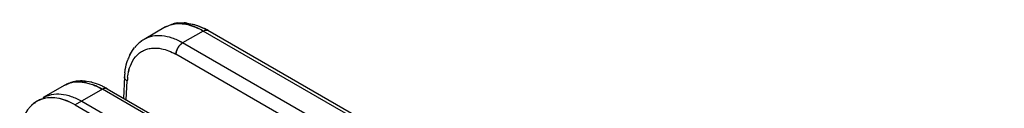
# Model space of a CAD drawing. Header units: inches. Extents: x 0 to 34, y 0 to 22.
# Tile 102 of 108: x 29.8916 to 30.9109, y 19.8774 to 19.9629. Entities that reach past the tile are written whole.
import ezdxf

# ---------------------------------------------------------------- set-up
doc = ezdxf.new("R2010")
doc.units = ezdxf.units.IN
doc.header["$LTSCALE"] = 1.87
doc.header["$MEASUREMENT"] = 0
doc.layers.get('0').update_dxf_attribs({"linetype": 'CONTINUOUS'})

msp = doc.modelspace()

# ---------------------------------------------------------------- linework, layer by layer
at = {"color": 6, "linetype": 'CONTINUOUS'}
for p, q in [((30.0505, 19.9617), (30.0508, 19.9618)), ((30.0505, 19.9617), (30.0508, 19.9618)), ((30.0558, 19.962), (30.051, 19.9615)), ((30.0648, 19.9625), (30.0704, 19.9615)), ((30.0648, 19.9625), (30.0702, 19.9615)), ((30.0649, 19.9625), (30.0704, 19.9615)), ((30.0704, 19.9615), (30.0753, 19.96)), ((30.0704, 19.9615), (30.0753, 19.96)), ((30.0427, 19.9585), (30.0204, 19.9456)), ((30.0816, 19.9543), (30.0603, 19.942)), ((31.5983, 19.0786), (30.0816, 19.9543)), ((31.6032, 19.0791), (30.0865, 19.9548)), ((31.5769, 19.0663), (30.0603, 19.942)), ((30.0051, 19.9284), (30.0077, 19.9331)), ((30.0052, 19.9285), (30.0077, 19.9331)), ((30.0077, 19.9331), (30.0106, 19.9372)), ((30.0077, 19.9331), (30.0106, 19.9372)), ((31.57, 19.0545), (30.0533, 19.9302)), ((29.9383, 19.8982), (29.916, 19.8853)), ((29.9465, 19.9015), (29.9461, 19.9014)), ((29.95, 19.9016), (29.9465, 19.9012)), ((29.9467, 19.9012), (29.95, 19.9016)), ((29.9661, 19.9012), (29.9606, 19.9022)), ((29.9655, 19.9013), (29.9606, 19.9022)), ((29.9655, 19.9013), (29.9606, 19.9022)), ((30.0001, 19.9068), (29.9989, 19.8848)), ((30.0019, 19.8831), (30.0029, 19.9026)), ((29.9772, 19.894), (29.9491, 19.8778)), ((31.4939, 19.0183), (29.9772, 19.894)), ((29.9806, 19.895), (29.9821, 19.8945)), ((29.9821, 19.8945), (31.4988, 19.0188)), ((29.9491, 19.8778), (31.3288, 19.0812)), ((29.9559, 19.8817), (31.3355, 19.0851))]:
    msp.add_line(p, q, dxfattribs=at)
for centre, radius, start, end in [((30.0583, 19.9314), 0.0312, 118.0959, 120.1541), ((30.058, 19.9321), 0.0305, 118.0986, 120.0443), ((30.0581, 19.9318), 0.0308, 116.9954, 118.099), ((30.056, 19.9343), 0.0276, 100.5524, 103.4938), ((30.0593, 19.9284), 0.0344, 97.2038, 104.7587), ((30.0594, 19.928), 0.0349, 96.6179, 104.302), ((30.0596, 19.9207), 0.0422, 82.8076, 86.9604), ((30.0346, 19.9209), 0.0285, 104.0382, 119.914), ((30.05, 19.8916), 0.073, 59.9636, 63.5297), ((30.0501, 19.8918), 0.0727, 59.966, 63.5313), ((30.0394, 19.9137), 0.0372, 133.2941, 140.6756), ((30.0384, 19.9147), 0.0358, 124.5348, 133.3719), ((30.0381, 19.915), 0.0354, 123.8956, 133.2735), ((30.0375, 19.9159), 0.0343, 120.0596, 124.4854), ((30.0256, 19.882), 0.0693, 60.0025, 62.6524), ((30.0494, 19.9077), 0.0489, 154.8318, 160.6619), ((30.0709, 19.9031), 0.0709, 173.5222, 177.0162), ((29.9539, 19.8712), 0.0312, 118.7067, 120.1561), ((29.9536, 19.8718), 0.0305, 118.7405, 120.0898), ((29.9516, 19.874), 0.0276, 100.5921, 103.5987), ((29.9548, 19.8688), 0.0337, 101.2571, 104.9006), ((29.955, 19.8677), 0.0349, 97.0795, 104.2095), ((29.9522, 19.8694), 0.0323, 89.9108, 93.861), ((29.955, 19.8672), 0.0354, 97.0097, 97.862), ((30.0683, 19.8987), 0.0654, 173.2545, 176.587), ((29.9394, 19.8285), 0.0756, 59.9842, 60.7506), ((29.94, 19.8296), 0.0744, 59.9856, 60.8155), ((29.9474, 19.8348), 0.0691, 63.5412, 64.3966), ((29.945, 19.8302), 0.0742, 59.9917, 63.5003), ((29.9452, 19.8305), 0.0739, 59.9926, 63.5005), ((29.9234, 19.8568), 0.0284, 110.93, 119.9887), ((29.9236, 19.8561), 0.0291, 104.1068, 110.9038)]:
    msp.add_arc(centre, radius, start, end, dxfattribs=at)
msp.add_ellipse((29.9472, 19.8124), major_axis=(-0.0372, 0.0694), ratio=0.597117, start_param=5.516452, end_param=7.061069, dxfattribs=at)
for points, knots in [([(30.0427, 19.9585), (30.0434, 19.9588), (30.0459, 19.9602), (30.0487, 19.9611), (30.0509, 19.9615)], [0, 0, 0, 0, 0.246761, 1, 1, 1, 1]), ([(30.0436, 19.959), (30.0442, 19.9593), (30.0464, 19.9604), (30.0487, 19.9612), (30.0505, 19.9617)], [0, 0, 0, 0, 0.250663, 1, 1, 1, 1]), ([(30.0509, 19.9615), (30.0532, 19.9619), (30.0581, 19.9622), (30.0658, 19.9611), (30.0738, 19.9584), (30.079, 19.9558), (30.0816, 19.9543)], [0, 0, 0, 0, 0.218647, 0.456443, 0.716954, 1, 1, 1, 1]), ([(30.0561, 19.962), (30.0556, 19.962), (30.0539, 19.9619), (30.0522, 19.9617), (30.051, 19.9615)], [0, 0, 0, 0, 0.255159, 1, 1, 1, 1]), ([(30.055, 19.9626), (30.0558, 19.9627), (30.0591, 19.963), (30.0624, 19.9628), (30.0648, 19.9625)], [0, 0, 0, 0, 0.246135, 1, 1, 1, 1]), ([(30.0554, 19.9626), (30.0559, 19.9627), (30.0581, 19.9629), (30.0602, 19.9629), (30.0618, 19.9628)], [0, 0, 0, 0, 0.248014, 1, 1, 1, 1]), ([(30.0646, 19.9611), (30.0639, 19.9613), (30.061, 19.9618), (30.058, 19.962), (30.0558, 19.962)], [0, 0, 0, 0, 0.260246, 1, 1, 1, 1]), ([(30.0646, 19.9611), (30.0639, 19.9613), (30.0611, 19.9618), (30.0582, 19.962), (30.0561, 19.962)], [0, 0, 0, 0, 0.259882, 1, 1, 1, 1]), ([(30.0816, 19.9543), (30.0788, 19.9559), (30.0734, 19.9586), (30.0675, 19.9605), (30.0646, 19.9611)], [0, 0, 0, 0, 0.522068, 1, 1, 1, 1]), ([(30.0816, 19.9543), (30.0788, 19.9559), (30.0733, 19.9586), (30.0675, 19.9605), (30.0646, 19.9611)], [0, 0, 0, 0, 0.522088, 1, 1, 1, 1]), ([(30.0702, 19.9615), (30.0712, 19.9613), (30.0754, 19.9601), (30.0795, 19.9584), (30.0825, 19.9569)], [0, 0, 0, 0, 0.243055, 1, 1, 1, 1]), ([(30.0753, 19.96), (30.0759, 19.9598), (30.0784, 19.9589), (30.0808, 19.9578), (30.0825, 19.9569)], [0, 0, 0, 0, 0.245795, 1, 1, 1, 1]), ([(30.0603, 19.942), (30.0568, 19.944), (30.0499, 19.9472), (30.0392, 19.9497), (30.0307, 19.9494), (30.0246, 19.9477), (30.0217, 19.9464), (30.0204, 19.9456)], [0, 0, 0, 0, 0.286376, 0.544575, 0.778591, 0.890086, 1, 1, 1, 1]), ([(30.0816, 19.9543), (30.082, 19.9545), (30.0829, 19.9549), (30.0842, 19.9553), (30.0855, 19.9552), (30.0862, 19.955), (30.0865, 19.9548)], [0, 0, 0, 0, 0.288193, 0.548281, 0.782211, 1, 1, 1, 1]), ([(30.0603, 19.942), (30.0593, 19.9414), (30.0575, 19.9399), (30.0553, 19.937), (30.0538, 19.9337), (30.0533, 19.9313), (30.0533, 19.9302)], [0, 0, 0, 0, 0.236023, 0.497875, 0.760902, 1, 1, 1, 1]), ([(30.0533, 19.9302), (30.0533, 19.9313), (30.0538, 19.9337), (30.0553, 19.937), (30.0575, 19.9399), (30.0593, 19.9414), (30.0603, 19.942)], [0, 0, 0, 0, 0.239151, 0.502156, 0.763984, 1, 1, 1, 1]), ([(30.0051, 19.9284), (30.0055, 19.9292), (30.0071, 19.9323), (30.009, 19.9352), (30.0106, 19.9372)], [0, 0, 0, 0, 0.254092, 1, 1, 1, 1]), ([(30.0062, 19.9184), (30.0074, 19.9216), (30.01, 19.9262), (30.0147, 19.931), (30.0187, 19.9337), (30.0232, 19.9356), (30.0297, 19.937), (30.035, 19.9367), (30.0384, 19.936)], [0, 0, 0, 0, 0.26048, 0.382134, 0.5009, 0.619539, 0.740823, 1, 1, 1, 1]), ([(30.0384, 19.936), (30.0409, 19.9355), (30.046, 19.9339), (30.0509, 19.9316), (30.0533, 19.9302)], [0, 0, 0, 0, 0.480696, 1, 1, 1, 1]), ([(30.0384, 19.936), (30.0409, 19.9355), (30.046, 19.9339), (30.0509, 19.9316), (30.0533, 19.9302)], [0, 0, 0, 0, 0.480697, 1, 1, 1, 1]), ([(30.0004, 19.9111), (30.0006, 19.9123), (30.0012, 19.9166), (30.0022, 19.9209), (30.0033, 19.9239)], [0, 0, 0, 0, 0.256582, 1, 1, 1, 1]), ([(30.0033, 19.9064), (30.0034, 19.9074), (30.004, 19.9115), (30.005, 19.9155), (30.0062, 19.9184)], [0, 0, 0, 0, 0.261773, 1, 1, 1, 1]), ([(30.0033, 19.9064), (30.0034, 19.9074), (30.004, 19.9115), (30.005, 19.9155), (30.0062, 19.9184)], [0, 0, 0, 0, 0.261787, 1, 1, 1, 1]), ([(30.0033, 19.9064), (30.0034, 19.9074), (30.004, 19.9115), (30.0051, 19.9155), (30.0062, 19.9184)], [0, 0, 0, 0, 0.261781, 1, 1, 1, 1]), ([(29.9461, 19.9014), (29.9441, 19.9009), (29.9414, 19.8999), (29.9389, 19.8985), (29.9383, 19.8982)], [0, 0, 0, 0, 0.748929, 1, 1, 1, 1]), ([(29.9383, 19.8982), (29.9389, 19.8985), (29.941, 19.8996), (29.9433, 19.9005), (29.9451, 19.9009)], [0, 0, 0, 0, 0.247637, 1, 1, 1, 1]), ([(29.9383, 19.8982), (29.9389, 19.8985), (29.941, 19.8996), (29.9433, 19.9005), (29.9451, 19.9009)], [0, 0, 0, 0, 0.247637, 1, 1, 1, 1]), ([(29.9451, 19.9009), (29.9445, 19.9008), (29.9422, 19.9001), (29.9399, 19.8991), (29.9384, 19.8982)], [0, 0, 0, 0, 0.2539, 1, 1, 1, 1]), ([(29.9601, 19.9009), (29.9592, 19.901), (29.9559, 19.9016), (29.9525, 19.9018), (29.95, 19.9016)], [0, 0, 0, 0, 0.261661, 1, 1, 1, 1]), ([(29.95, 19.9016), (29.9508, 19.9017), (29.9542, 19.9018), (29.9576, 19.9014), (29.9601, 19.9009)], [0, 0, 0, 0, 0.239532, 1, 1, 1, 1]), ([(29.9606, 19.9022), (29.9598, 19.9023), (29.9565, 19.9027), (29.9532, 19.9026), (29.9507, 19.9023)], [0, 0, 0, 0, 0.254391, 1, 1, 1, 1]), ([(29.9606, 19.9022), (29.9598, 19.9023), (29.9565, 19.9027), (29.9532, 19.9026), (29.9507, 19.9023)], [0, 0, 0, 0, 0.254813, 1, 1, 1, 1]), ([(29.9606, 19.9022), (29.9598, 19.9023), (29.9565, 19.9027), (29.9532, 19.9026), (29.9507, 19.9023)], [0, 0, 0, 0, 0.254816, 1, 1, 1, 1]), ([(29.9522, 19.9017), (29.9529, 19.9017), (29.9555, 19.9016), (29.9581, 19.9013), (29.9601, 19.9009)], [0, 0, 0, 0, 0.241606, 1, 1, 1, 1]), ([(29.9601, 19.9009), (29.9606, 19.9007), (29.9629, 19.9002), (29.9652, 19.8995), (29.9668, 19.8989)], [0, 0, 0, 0, 0.242814, 1, 1, 1, 1]), ([(29.9772, 19.8971), (29.9762, 19.8976), (29.9725, 19.8993), (29.9685, 19.9006), (29.9655, 19.9013)], [0, 0, 0, 0, 0.257059, 1, 1, 1, 1]), ([(29.9772, 19.8971), (29.9762, 19.8976), (29.9725, 19.8993), (29.9685, 19.9006), (29.9655, 19.9013)], [0, 0, 0, 0, 0.257062, 1, 1, 1, 1]), ([(29.9763, 19.8945), (29.9755, 19.895), (29.9725, 19.8966), (29.9693, 19.898), (29.9668, 19.8989)], [0, 0, 0, 0, 0.258683, 1, 1, 1, 1]), ([(29.9668, 19.8989), (29.9676, 19.8986), (29.9709, 19.8974), (29.974, 19.8958), (29.9763, 19.8945)], [0, 0, 0, 0, 0.241407, 1, 1, 1, 1]), ([(30.0029, 19.9026), (30.0025, 19.9028), (30.0017, 19.9034), (30.0007, 19.9045), (30.0002, 19.9056), (30, 19.9064), (30.0001, 19.9068)], [0, 0, 0, 0, 0.290681, 0.551748, 0.78465, 1, 1, 1, 1]), ([(29.916, 19.8853), (29.9173, 19.8861), (29.9201, 19.8874), (29.9263, 19.8891), (29.9348, 19.8894), (29.9455, 19.8869), (29.9524, 19.8837), (29.9559, 19.8817)], [0, 0, 0, 0, 0.109928, 0.221423, 0.455415, 0.713601, 1, 1, 1, 1]), ([(29.9821, 19.8945), (29.9818, 19.8947), (29.9811, 19.895), (29.9798, 19.895), (29.9785, 19.8947), (29.9776, 19.8943), (29.9772, 19.894)], [0, 0, 0, 0, 0.217667, 0.451679, 0.711837, 1, 1, 1, 1]), ([(29.9821, 19.8945), (29.9818, 19.8947), (29.9811, 19.895), (29.9798, 19.895), (29.9785, 19.8947), (29.9776, 19.8943), (29.9772, 19.894)], [0, 0, 0, 0, 0.217764, 0.451691, 0.711785, 1, 1, 1, 1]), ([(29.9092, 19.8814), (29.9087, 19.8811), (29.9068, 19.8799), (29.9051, 19.8785), (29.9038, 19.8774)], [0, 0, 0, 0, 0.248442, 1, 1, 1, 1]), ([(29.9491, 19.8778), (29.9464, 19.8794), (29.9409, 19.8821), (29.9324, 19.8847), (29.9242, 19.8856), (29.919, 19.885), (29.9165, 19.8843)], [0, 0, 0, 0, 0.280135, 0.538987, 0.777374, 1, 1, 1, 1])]:
    msp.add_open_spline(points, degree=3, knots=knots, dxfattribs=at)

doc.saveas('drawing.dxf')
